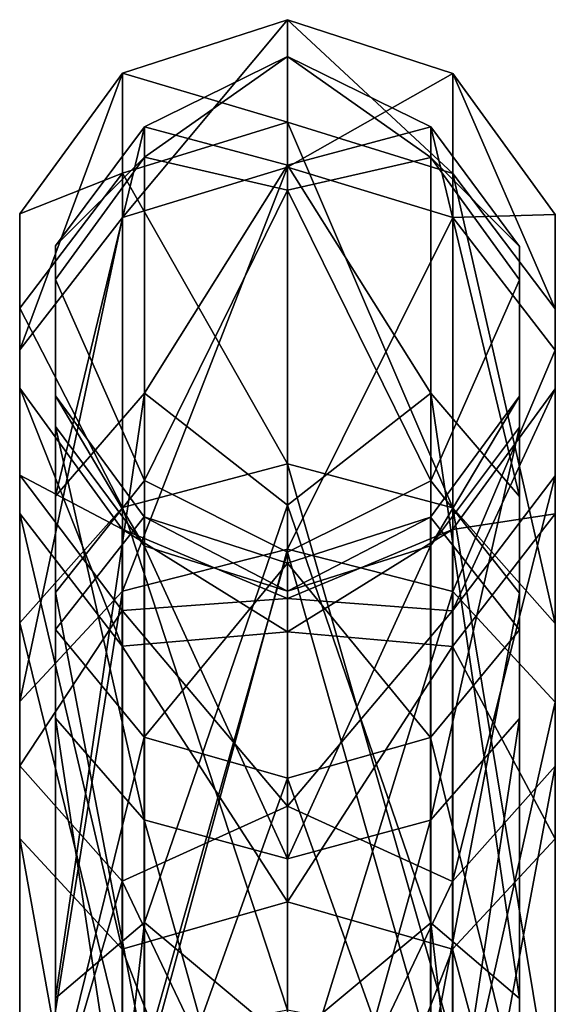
# Model space of a CAD drawing. Header units: millimetres. Extents: x -322 to 175, y 0 to 232.
# Tile 157 of 157: x -14 to 14, y 162 to 214. Entities that reach past the tile are written whole.
import ezdxf

# ---------------------------------------------------------------- set-up
doc = ezdxf.new("R2010")
doc.units = ezdxf.units.MM
doc.header["$LTSCALE"] = 65.185185
for name, color, linetype in [('1584', 7, 'CONTINUOUS'), ('1585', 7, 'CONTINUOUS'), ('1586', 7, 'CONTINUOUS'), ('1587', 7, 'CONTINUOUS')]:
    doc.layers.add(name, color=color, linetype=linetype)

msp = doc.modelspace()

# ---------------------------------------------------------------- linework, layer by layer
at = {"layer": '1584', "color": 7, "linetype": 'CONTINUOUS', "true_color": 0xe0f2ff}
for points in [[(7.641, 208.736, 98.039), (7.641, 207.114, 142.948), (0, 212.483, 118.119), (7.641, 208.736, 98.039)], [(0, 212.483, 118.119), (7.641, 207.114, 142.948), (0, 205.377, 158.273), (0, 212.483, 118.119)], [(0, 206.699, 77.752), (7.641, 208.736, 98.039), (0, 212.483, 118.119), (0, 206.699, 77.752)], [(7.641, 194.558, 55.396), (7.641, 208.736, 98.039), (0, 206.699, 77.752), (7.641, 194.558, 55.396)], [(7.641, 207.114, 142.948), (7.641, 208.736, 98.039), (12.366, 202.379, 99.568), (7.641, 207.114, 142.948)], [(7.641, 208.736, 98.039), (7.641, 194.558, 55.396), (12.366, 189.064, 58.916), (7.641, 208.736, 98.039)], [(12.366, 202.379, 99.568), (7.641, 208.736, 98.039), (12.366, 189.064, 58.916), (12.366, 202.379, 99.568)], [(7.641, 207.114, 142.948), (7.641, 189.897, 184.457), (0, 205.377, 158.273), (7.641, 207.114, 142.948)], [(7.641, 189.897, 184.457), (7.641, 207.114, 142.948), (12.366, 200.591, 142.307), (7.641, 189.897, 184.457)], [(12.366, 200.591, 142.307), (7.641, 207.114, 142.948), (12.366, 202.379, 99.568), (12.366, 200.591, 142.307)], [(0, 188.605, 41.208), (7.641, 194.558, 55.396), (0, 206.699, 77.752), (0, 188.605, 41.208)], [(0, 205.377, 158.273), (7.641, 189.897, 184.457), (0, 186.092, 194.204), (0, 205.377, 158.273)], [(12.366, 200.591, 142.307), (12.366, 202.379, 99.568), (12.359, 192.758, 140.481), (12.366, 200.591, 142.307)], [(12.366, 202.379, 99.568), (12.366, 189.064, 58.916), (12.359, 194.406, 100.617), (12.366, 202.379, 99.568)], [(12.359, 192.758, 140.481), (12.366, 202.379, 99.568), (12.359, 194.406, 100.617), (12.359, 192.758, 140.481)], [(12.366, 183.925, 181.704), (7.641, 189.897, 184.457), (12.366, 200.591, 142.307), (12.366, 183.925, 181.704)], [(12.366, 183.925, 181.704), (12.366, 200.591, 142.307), (12.359, 177.238, 177.236), (12.366, 183.925, 181.704)], [(12.359, 177.238, 177.236), (12.366, 200.591, 142.307), (12.359, 192.758, 140.481), (12.359, 177.238, 177.236)], [(7.641, 166.368, 20.399), (7.641, 194.558, 55.396), (0, 188.605, 41.208), (7.641, 166.368, 20.399)], [(7.641, 194.558, 55.396), (7.641, 166.368, 20.399), (12.366, 162.336, 25.517), (7.641, 194.558, 55.396)], [(12.366, 189.064, 58.916), (7.641, 194.558, 55.396), (12.366, 162.336, 25.517), (12.366, 189.064, 58.916)], [(12.359, 192.758, 140.481), (12.359, 194.406, 100.617), (7.621, 186.429, 139.005), (12.359, 192.758, 140.481)], [(12.359, 194.406, 100.617), (12.359, 181.971, 62.707), (7.621, 187.962, 101.466), (12.359, 194.406, 100.617)], [(7.621, 186.429, 139.005), (12.359, 194.406, 100.617), (7.621, 187.962, 101.466), (7.621, 186.429, 139.005)], [(12.359, 194.406, 100.617), (12.366, 189.064, 58.916), (12.359, 181.971, 62.707), (12.359, 194.406, 100.617)], [(12.359, 177.238, 177.236), (12.359, 192.758, 140.481), (7.621, 171.834, 173.625), (12.359, 177.238, 177.236)], [(7.621, 171.834, 173.625), (12.359, 192.758, 140.481), (7.621, 186.429, 139.005), (7.621, 171.834, 173.625)], [(7.641, 189.897, 184.457), (7.641, 159.256, 217.329), (0, 186.092, 194.204), (7.641, 189.897, 184.457)], [(7.641, 159.256, 217.329), (7.641, 189.897, 184.457), (12.366, 183.925, 181.704), (7.641, 159.256, 217.329)], [(12.366, 189.064, 58.916), (12.366, 162.336, 25.517), (12.359, 181.971, 62.707), (12.366, 189.064, 58.916)], [(0, 160.008, 12.137), (7.641, 166.368, 20.399), (0, 188.605, 41.208), (0, 160.008, 12.137)], [(7.621, 186.429, 139.005), (7.621, 187.962, 101.466), (0, 184.025, 138.444), (7.621, 186.429, 139.005)], [(7.621, 187.962, 101.466), (7.621, 176.239, 65.771), (0, 185.515, 101.788), (7.621, 187.962, 101.466)], [(0, 184.025, 138.444), (7.621, 187.962, 101.466), (0, 185.515, 101.788), (0, 184.025, 138.444)], [(7.621, 187.962, 101.466), (12.359, 181.971, 62.707), (7.621, 176.239, 65.771), (7.621, 187.962, 101.466)], [(7.621, 171.834, 173.625), (7.621, 186.429, 139.005), (0, 169.782, 172.253), (7.621, 171.834, 173.625)], [(0, 169.782, 172.253), (7.621, 186.429, 139.005), (0, 184.025, 138.444), (0, 169.782, 172.253)], [(0, 186.092, 194.204), (7.641, 159.256, 217.329), (0, 156.556, 222.32), (0, 186.092, 194.204)], [(0, 185.515, 101.788), (7.621, 176.239, 65.771), (0, 174.062, 66.934), (0, 185.515, 101.788)], [(12.366, 154.501, 212.753), (7.641, 159.256, 217.329), (12.366, 183.925, 181.704), (12.366, 154.501, 212.753)], [(12.366, 154.501, 212.753), (12.366, 183.925, 181.704), (12.359, 149.816, 206.216), (12.366, 154.501, 212.753)], [(12.359, 149.816, 206.216), (12.366, 183.925, 181.704), (12.359, 177.238, 177.236), (12.359, 149.816, 206.216)], [(12.359, 181.971, 62.707), (12.359, 157.033, 31.564), (7.621, 176.239, 65.771), (12.359, 181.971, 62.707)], [(12.359, 181.971, 62.707), (12.366, 162.336, 25.517), (12.359, 157.033, 31.564), (12.359, 181.971, 62.707)], [(12.359, 149.816, 206.216), (12.359, 177.238, 177.236), (7.621, 146.03, 200.933), (12.359, 149.816, 206.216)], [(7.621, 146.03, 200.933), (12.359, 177.238, 177.236), (7.621, 171.834, 173.625), (7.621, 146.03, 200.933)], [(7.621, 176.239, 65.771), (7.621, 152.748, 36.45), (0, 174.062, 66.934), (7.621, 176.239, 65.771)], [(7.621, 176.239, 65.771), (12.359, 157.033, 31.564), (7.621, 152.748, 36.45), (7.621, 176.239, 65.771)], [(0, 174.062, 66.934), (7.621, 152.748, 36.45), (0, 151.121, 38.306), (0, 174.062, 66.934)], [(7.621, 146.03, 200.933), (7.621, 171.834, 173.625), (0, 144.592, 198.926), (7.621, 146.03, 200.933)], [(0, 144.592, 198.926), (7.621, 171.834, 173.625), (0, 169.782, 172.253), (0, 144.592, 198.926)], [(7.641, 127.724, -2.536), (7.641, 166.368, 20.399), (0, 160.008, 12.137), (7.641, 127.724, -2.536)], [(7.641, 166.368, 20.399), (7.641, 127.724, -2.536), (12.366, 125.592, 3.614), (7.641, 166.368, 20.399)], [(12.366, 162.336, 25.517), (7.641, 166.368, 20.399), (12.366, 125.592, 3.614), (12.366, 162.336, 25.517)], [(12.366, 162.336, 25.517), (12.366, 125.592, 3.614), (12.359, 157.033, 31.564), (12.366, 162.336, 25.517)]]:
    msp.add_3dface(points, dxfattribs=at)
at = {"layer": '1585', "color": 7, "linetype": 'CONTINUOUS', "true_color": 0xe0f2ff}
for points in [[(0, 206.699, 77.752), (0, 212.483, 118.119), (-7.621, 208.75, 98.037), (0, 206.699, 77.752)], [(0, 212.483, 118.119), (0, 205.377, 158.273), (-7.621, 207.128, 142.951), (0, 212.483, 118.119)], [(0, 212.483, 118.119), (-7.621, 207.128, 142.951), (-7.621, 208.75, 98.037), (0, 212.483, 118.119)], [(-7.621, 208.75, 98.037), (-7.621, 207.128, 142.951), (-12.359, 202.402, 99.565), (-7.621, 208.75, 98.037)], [(-7.621, 194.57, 55.389), (-7.621, 208.75, 98.037), (-12.359, 189.084, 58.905), (-7.621, 194.57, 55.389)], [(-12.359, 189.084, 58.905), (-7.621, 208.75, 98.037), (-12.359, 202.402, 99.565), (-12.359, 189.084, 58.905)], [(0, 206.699, 77.752), (-7.621, 208.75, 98.037), (-7.621, 194.57, 55.389), (0, 206.699, 77.752)], [(-7.621, 207.128, 142.951), (-7.621, 189.909, 184.465), (-12.359, 200.613, 142.312), (-7.621, 207.128, 142.951)], [(-12.359, 202.402, 99.565), (-7.621, 207.128, 142.951), (-12.359, 200.613, 142.312), (-12.359, 202.402, 99.565)], [(0, 205.377, 158.273), (-7.621, 189.909, 184.465), (-7.621, 207.128, 142.951), (0, 205.377, 158.273)], [(0, 188.605, 41.208), (0, 206.699, 77.752), (-7.621, 194.57, 55.389), (0, 188.605, 41.208)], [(0, 205.377, 158.273), (0, 186.092, 194.204), (-7.621, 189.909, 184.465), (0, 205.377, 158.273)], [(-12.359, 189.084, 58.905), (-12.359, 202.402, 99.565), (-12.366, 194.429, 100.614), (-12.359, 189.084, 58.905)], [(-12.359, 202.402, 99.565), (-12.359, 200.613, 142.312), (-12.366, 192.781, 140.486), (-12.359, 202.402, 99.565)], [(-12.359, 202.402, 99.565), (-12.366, 192.781, 140.486), (-12.366, 194.429, 100.614), (-12.359, 202.402, 99.565)], [(-12.359, 200.613, 142.312), (-12.359, 183.945, 181.717), (-12.366, 177.258, 177.249), (-12.359, 200.613, 142.312)], [(-12.359, 200.613, 142.312), (-12.366, 177.258, 177.249), (-12.366, 192.781, 140.486), (-12.359, 200.613, 142.312)], [(-12.359, 200.613, 142.312), (-7.621, 189.909, 184.465), (-12.359, 183.945, 181.717), (-12.359, 200.613, 142.312)], [(-7.621, 166.378, 20.388), (-7.621, 194.57, 55.389), (-12.359, 162.351, 25.5), (-7.621, 166.378, 20.388)], [(-12.359, 162.351, 25.5), (-7.621, 194.57, 55.389), (-12.359, 189.084, 58.905), (-12.359, 162.351, 25.5)], [(0, 188.605, 41.208), (-7.621, 194.57, 55.389), (-7.621, 166.378, 20.388), (0, 188.605, 41.208)], [(-12.359, 189.084, 58.905), (-12.366, 194.429, 100.614), (-12.366, 181.992, 62.696), (-12.359, 189.084, 58.905)], [(-7.641, 186.443, 139.008), (-7.641, 187.976, 101.464), (-12.366, 194.429, 100.614), (-7.641, 186.443, 139.008)], [(-12.366, 192.781, 140.486), (-7.641, 186.443, 139.008), (-12.366, 194.429, 100.614), (-12.366, 192.781, 140.486)], [(-12.366, 194.429, 100.614), (-7.641, 187.976, 101.464), (-12.366, 181.992, 62.696), (-12.366, 194.429, 100.614)], [(-7.641, 171.846, 173.633), (-7.641, 186.443, 139.008), (-12.366, 192.781, 140.486), (-7.641, 171.846, 173.633)], [(-12.366, 177.258, 177.249), (-7.641, 171.846, 173.633), (-12.366, 192.781, 140.486), (-12.366, 177.258, 177.249)], [(-7.621, 189.909, 184.465), (-7.621, 159.265, 217.341), (-12.359, 183.945, 181.717), (-7.621, 189.909, 184.465)], [(0, 186.092, 194.204), (-7.621, 159.265, 217.341), (-7.621, 189.909, 184.465), (0, 186.092, 194.204)], [(-12.359, 162.351, 25.5), (-12.359, 189.084, 58.905), (-12.366, 181.992, 62.696), (-12.359, 162.351, 25.5)], [(0, 160.008, 12.137), (0, 188.605, 41.208), (-7.621, 166.378, 20.388), (0, 160.008, 12.137)], [(-7.641, 187.976, 101.464), (-7.641, 176.252, 65.764), (-12.366, 181.992, 62.696), (-7.641, 187.976, 101.464)], [(0, 184.025, 138.444), (0, 185.515, 101.788), (-7.641, 187.976, 101.464), (0, 184.025, 138.444)], [(-7.641, 186.443, 139.008), (0, 184.025, 138.444), (-7.641, 187.976, 101.464), (-7.641, 186.443, 139.008)], [(-7.641, 187.976, 101.464), (0, 185.515, 101.788), (-7.641, 176.252, 65.764), (-7.641, 187.976, 101.464)], [(0, 169.782, 172.253), (0, 184.025, 138.444), (-7.641, 186.443, 139.008), (0, 169.782, 172.253)], [(-7.641, 171.846, 173.633), (0, 169.782, 172.253), (-7.641, 186.443, 139.008), (-7.641, 171.846, 173.633)], [(0, 186.092, 194.204), (0, 156.556, 222.32), (-7.621, 159.265, 217.341), (0, 186.092, 194.204)], [(0, 185.515, 101.788), (0, 174.062, 66.934), (-7.641, 176.252, 65.764), (0, 185.515, 101.788)], [(-12.359, 183.945, 181.717), (-12.359, 154.514, 212.772), (-12.366, 149.83, 206.234), (-12.359, 183.945, 181.717)], [(-12.359, 183.945, 181.717), (-12.366, 149.83, 206.234), (-12.366, 177.258, 177.249), (-12.359, 183.945, 181.717)], [(-12.359, 183.945, 181.717), (-7.621, 159.265, 217.341), (-12.359, 154.514, 212.772), (-12.359, 183.945, 181.717)], [(-12.359, 162.351, 25.5), (-12.366, 181.992, 62.696), (-12.366, 157.049, 31.546), (-12.359, 162.351, 25.5)], [(-12.366, 181.992, 62.696), (-7.641, 176.252, 65.764), (-12.366, 157.049, 31.546), (-12.366, 181.992, 62.696)], [(-7.641, 146.039, 200.944), (-7.641, 171.846, 173.633), (-12.366, 177.258, 177.249), (-7.641, 146.039, 200.944)], [(-12.366, 149.83, 206.234), (-7.641, 146.039, 200.944), (-12.366, 177.258, 177.249), (-12.366, 149.83, 206.234)], [(-7.641, 176.252, 65.764), (-7.641, 152.758, 36.439), (-12.366, 157.049, 31.546), (-7.641, 176.252, 65.764)], [(-7.641, 176.252, 65.764), (0, 174.062, 66.934), (-7.641, 152.758, 36.439), (-7.641, 176.252, 65.764)], [(0, 174.062, 66.934), (0, 151.121, 38.306), (-7.641, 152.758, 36.439), (0, 174.062, 66.934)], [(0, 144.592, 198.926), (0, 169.782, 172.253), (-7.641, 171.846, 173.633), (0, 144.592, 198.926)], [(-7.641, 146.039, 200.944), (0, 144.592, 198.926), (-7.641, 171.846, 173.633), (-7.641, 146.039, 200.944)], [(-7.621, 127.729, -2.55), (-7.621, 166.378, 20.388), (-12.359, 125.6, 3.593), (-7.621, 127.729, -2.55)], [(-12.359, 125.6, 3.593), (-7.621, 166.378, 20.388), (-12.359, 162.351, 25.5), (-12.359, 125.6, 3.593)], [(0, 160.008, 12.137), (-7.621, 166.378, 20.388), (-7.621, 127.729, -2.55), (0, 160.008, 12.137)], [(-12.359, 125.6, 3.593), (-12.359, 162.351, 25.5), (-12.366, 157.049, 31.546), (-12.359, 125.6, 3.593)]]:
    msp.add_3dface(points, dxfattribs=at)
at = {"layer": '1586', "color": 7, "linetype": 'CONTINUOUS', "true_color": 0xe0f2ff}
for points in [[(0, 214.445, 119.81), (0, 208.997, 78.429), (-8.794, 211.598, 119.727), (0, 214.445, 119.81)], [(0, 206.6, 160.805), (0, 214.445, 119.81), (-8.794, 203.923, 159.831), (0, 206.6, 160.805)], [(-8.794, 203.923, 159.831), (0, 214.445, 119.81), (-8.794, 211.598, 119.727), (-8.794, 203.923, 159.831)], [(-8.794, 203.923, 159.831), (-8.794, 211.598, 119.727), (-14.26, 196.877, 157.266), (-8.794, 203.923, 159.831)], [(-8.794, 211.598, 119.727), (-8.794, 206.268, 79.246), (-14.26, 204.102, 119.509), (-8.794, 211.598, 119.727)], [(-14.26, 196.877, 157.266), (-8.794, 211.598, 119.727), (-14.26, 204.102, 119.509), (-14.26, 196.877, 157.266)], [(-8.794, 211.598, 119.727), (0, 208.997, 78.429), (-8.794, 206.268, 79.246), (-8.794, 211.598, 119.727)], [(0, 208.997, 78.429), (0, 190.809, 40.861), (-8.794, 206.268, 79.246), (0, 208.997, 78.429)], [(0, 186.258, 197.251), (0, 206.6, 160.805), (-8.794, 184.024, 195.484), (0, 186.258, 197.251)], [(-8.794, 184.024, 195.484), (0, 206.6, 160.805), (-8.794, 203.923, 159.831), (-8.794, 184.024, 195.484)], [(-8.794, 206.268, 79.246), (-8.794, 188.476, 42.495), (-14.26, 199.084, 81.396), (-8.794, 206.268, 79.246)], [(-14.26, 204.102, 119.509), (-8.794, 206.268, 79.246), (-14.26, 199.084, 81.396), (-14.26, 204.102, 119.509)], [(-8.794, 206.268, 79.246), (0, 190.809, 40.861), (-8.794, 188.476, 42.495), (-8.794, 206.268, 79.246)], [(-14.26, 196.877, 157.266), (-14.26, 204.102, 119.509), (-14.269, 188.157, 154.092), (-14.26, 196.877, 157.266)], [(-14.26, 204.102, 119.509), (-14.26, 199.084, 81.396), (-14.269, 194.827, 119.239), (-14.26, 204.102, 119.509)], [(-14.269, 188.157, 154.092), (-14.26, 204.102, 119.509), (-14.269, 194.827, 119.239), (-14.269, 188.157, 154.092)], [(-8.794, 184.024, 195.484), (-8.794, 203.923, 159.831), (-14.26, 178.142, 190.833), (-8.794, 184.024, 195.484)], [(-14.26, 178.142, 190.833), (-8.794, 203.923, 159.831), (-14.26, 196.877, 157.266), (-14.26, 178.142, 190.833)], [(-14.26, 199.084, 81.396), (-14.26, 182.333, 46.796), (-14.269, 190.195, 84.058), (-14.26, 199.084, 81.396)], [(-14.269, 194.827, 119.239), (-14.26, 199.084, 81.396), (-14.269, 190.195, 84.058), (-14.269, 194.827, 119.239)], [(-14.26, 199.084, 81.396), (-8.794, 188.476, 42.495), (-14.26, 182.333, 46.796), (-14.26, 199.084, 81.396)], [(-14.26, 178.142, 190.833), (-14.26, 196.877, 157.266), (-14.269, 170.863, 185.078), (-14.26, 178.142, 190.833)], [(-14.269, 170.863, 185.078), (-14.26, 196.877, 157.266), (-14.269, 188.157, 154.092), (-14.269, 170.863, 185.078)], [(-14.269, 188.157, 154.092), (-14.269, 194.827, 119.239), (-8.817, 181.101, 151.524), (-14.269, 188.157, 154.092)], [(-14.269, 194.827, 119.239), (-14.269, 190.195, 84.058), (-8.817, 187.321, 119.021), (-14.269, 194.827, 119.239)], [(-8.817, 181.101, 151.524), (-14.269, 194.827, 119.239), (-8.817, 187.321, 119.021), (-8.817, 181.101, 151.524)], [(0, 190.809, 40.861), (0, 161.728, 10.922), (-8.794, 188.476, 42.495), (0, 190.809, 40.861)], [(-14.269, 190.195, 84.058), (-14.26, 182.333, 46.796), (-14.269, 174.732, 52.119), (-14.269, 190.195, 84.058)], [(-14.269, 190.195, 84.058), (-14.269, 174.732, 52.119), (-8.817, 183.001, 86.211), (-14.269, 190.195, 84.058)], [(-8.817, 187.321, 119.021), (-14.269, 190.195, 84.058), (-8.817, 183.001, 86.211), (-8.817, 187.321, 119.021)], [(-8.794, 188.476, 42.495), (-8.794, 160.027, 13.206), (-14.26, 182.333, 46.796), (-8.794, 188.476, 42.495)], [(-8.794, 188.476, 42.495), (0, 161.728, 10.922), (-8.794, 160.027, 13.206), (-8.794, 188.476, 42.495)], [(-14.269, 170.863, 185.078), (-14.269, 188.157, 154.092), (-8.817, 164.973, 180.421), (-14.269, 170.863, 185.078)], [(-8.817, 164.973, 180.421), (-14.269, 188.157, 154.092), (-8.817, 181.101, 151.524), (-8.817, 164.973, 180.421)], [(-8.817, 181.101, 151.524), (-8.817, 187.321, 119.021), (0, 181.862, 138.935), (-8.817, 181.101, 151.524)], [(-8.817, 187.321, 119.021), (-8.817, 183.001, 86.211), (0, 183.636, 102.817), (-8.817, 187.321, 119.021)], [(0, 181.862, 138.935), (-8.817, 187.321, 119.021), (0, 183.636, 102.817), (0, 181.862, 138.935)], [(0, 155.486, 225.449), (0, 186.258, 197.251), (-8.794, 153.921, 223.069), (0, 155.486, 225.449)], [(-8.794, 153.921, 223.069), (0, 186.258, 197.251), (-8.794, 184.024, 195.484), (-8.794, 153.921, 223.069)], [(-8.794, 153.921, 223.069), (-8.794, 184.024, 195.484), (-14.26, 149.8, 216.804), (-8.794, 153.921, 223.069)], [(-14.26, 149.8, 216.804), (-8.794, 184.024, 195.484), (-14.26, 178.142, 190.833), (-14.26, 149.8, 216.804)], [(0, 183.636, 102.817), (-8.817, 183.001, 86.211), (0, 172.574, 68.389), (0, 183.636, 102.817)], [(-8.817, 183.001, 86.211), (-14.269, 174.732, 52.119), (-8.817, 168.581, 56.426), (-8.817, 183.001, 86.211)], [(-8.817, 183.001, 86.211), (-8.817, 168.581, 56.426), (0, 172.574, 68.389), (-8.817, 183.001, 86.211)], [(-14.26, 182.333, 46.796), (-14.26, 155.549, 19.221), (-14.269, 174.732, 52.119), (-14.26, 182.333, 46.796)], [(-14.26, 182.333, 46.796), (-8.794, 160.027, 13.206), (-14.26, 155.549, 19.221), (-14.26, 182.333, 46.796)], [(0, 167.478, 172.113), (-8.817, 181.101, 151.524), (0, 181.862, 138.935), (0, 167.478, 172.113)], [(-8.817, 164.973, 180.421), (-8.817, 181.101, 151.524), (0, 167.478, 172.113), (-8.817, 164.973, 180.421)], [(-14.26, 149.8, 216.804), (-14.26, 178.142, 190.833), (-14.269, 144.701, 209.051), (-14.26, 149.8, 216.804)], [(-14.269, 144.701, 209.051), (-14.26, 178.142, 190.833), (-14.269, 170.863, 185.078), (-14.269, 144.701, 209.051)], [(-14.269, 174.732, 52.119), (-14.26, 155.549, 19.221), (-14.269, 150.008, 26.665), (-14.269, 174.732, 52.119)], [(-14.269, 174.732, 52.119), (-14.269, 150.008, 26.665), (-8.817, 168.581, 56.426), (-14.269, 174.732, 52.119)], [(0, 172.574, 68.389), (-8.817, 168.581, 56.426), (0, 150.094, 40.064), (0, 172.574, 68.389)], [(-14.269, 144.701, 209.051), (-14.269, 170.863, 185.078), (-8.817, 140.575, 202.778), (-14.269, 144.701, 209.051)], [(-8.817, 140.575, 202.778), (-14.269, 170.863, 185.078), (-8.817, 164.973, 180.421), (-8.817, 140.575, 202.778)], [(-8.817, 168.581, 56.426), (-14.269, 150.008, 26.665), (-8.817, 145.524, 32.688), (-8.817, 168.581, 56.426)], [(-8.817, 168.581, 56.426), (-8.817, 145.524, 32.688), (0, 150.094, 40.064), (-8.817, 168.581, 56.426)], [(0, 142.33, 198.098), (-8.817, 164.973, 180.421), (0, 167.478, 172.113), (0, 142.33, 198.098)], [(-8.817, 140.575, 202.778), (-8.817, 164.973, 180.421), (0, 142.33, 198.098), (-8.817, 140.575, 202.778)]]:
    msp.add_3dface(points, dxfattribs=at)
at = {"layer": '1587', "color": 7, "linetype": 'CONTINUOUS', "true_color": 0xe0f2ff}
for points in [[(0, 208.997, 78.429), (0, 214.445, 119.81), (8.817, 206.252, 79.25), (0, 208.997, 78.429)], [(0, 214.445, 119.81), (0, 206.6, 160.805), (8.817, 211.581, 119.727), (0, 214.445, 119.81)], [(0, 214.445, 119.81), (8.817, 211.581, 119.727), (8.817, 206.252, 79.25), (0, 214.445, 119.81)], [(0, 206.6, 160.805), (8.817, 203.908, 159.825), (8.817, 211.581, 119.727), (0, 206.6, 160.805)], [(14.269, 204.075, 119.508), (14.269, 199.059, 81.404), (8.817, 211.581, 119.727), (14.269, 204.075, 119.508)], [(8.817, 203.908, 159.825), (14.269, 204.075, 119.508), (8.817, 211.581, 119.727), (8.817, 203.908, 159.825)], [(8.817, 211.581, 119.727), (14.269, 199.059, 81.404), (8.817, 206.252, 79.25), (8.817, 211.581, 119.727)], [(0, 190.809, 40.861), (0, 208.997, 78.429), (8.817, 188.462, 42.505), (0, 190.809, 40.861)], [(0, 208.997, 78.429), (8.817, 206.252, 79.25), (8.817, 188.462, 42.505), (0, 208.997, 78.429)], [(0, 206.6, 160.805), (0, 186.258, 197.251), (8.817, 203.908, 159.825), (0, 206.6, 160.805)], [(14.269, 199.059, 81.404), (14.269, 182.311, 46.812), (8.817, 206.252, 79.25), (14.269, 199.059, 81.404)], [(8.817, 206.252, 79.25), (14.269, 182.311, 46.812), (8.817, 188.462, 42.505), (8.817, 206.252, 79.25)], [(0, 186.258, 197.251), (8.817, 184.011, 195.474), (8.817, 203.908, 159.825), (0, 186.258, 197.251)], [(14.269, 196.852, 157.257), (14.269, 204.075, 119.508), (8.817, 203.908, 159.825), (14.269, 196.852, 157.257)], [(8.817, 184.011, 195.474), (14.269, 196.852, 157.257), (8.817, 203.908, 159.825), (8.817, 184.011, 195.474)], [(14.26, 194.8, 119.238), (14.26, 190.169, 84.065), (14.269, 204.075, 119.508), (14.26, 194.8, 119.238)], [(14.269, 196.852, 157.257), (14.26, 194.8, 119.238), (14.269, 204.075, 119.508), (14.269, 196.852, 157.257)], [(14.269, 204.075, 119.508), (14.26, 190.169, 84.065), (14.269, 199.059, 81.404), (14.269, 204.075, 119.508)], [(14.26, 190.169, 84.065), (14.26, 174.71, 52.134), (14.269, 199.059, 81.404), (14.26, 190.169, 84.065)], [(14.269, 199.059, 81.404), (14.26, 174.71, 52.134), (14.269, 182.311, 46.812), (14.269, 199.059, 81.404)], [(14.269, 178.121, 190.817), (14.269, 196.852, 157.257), (8.817, 184.011, 195.474), (14.269, 178.121, 190.817)], [(14.26, 188.132, 154.083), (14.26, 194.8, 119.238), (14.269, 196.852, 157.257), (14.26, 188.132, 154.083)], [(14.269, 178.121, 190.817), (14.26, 188.132, 154.083), (14.269, 196.852, 157.257), (14.269, 178.121, 190.817)], [(8.794, 187.304, 119.02), (8.794, 182.985, 86.216), (14.26, 194.8, 119.238), (8.794, 187.304, 119.02)], [(14.26, 188.132, 154.083), (8.794, 187.304, 119.02), (14.26, 194.8, 119.238), (14.26, 188.132, 154.083)], [(14.26, 194.8, 119.238), (8.794, 182.985, 86.216), (14.26, 190.169, 84.065), (14.26, 194.8, 119.238)], [(0, 161.728, 10.922), (0, 190.809, 40.861), (8.817, 160.017, 13.22), (0, 161.728, 10.922)], [(0, 190.809, 40.861), (8.817, 188.462, 42.505), (8.817, 160.017, 13.22), (0, 190.809, 40.861)], [(8.794, 182.985, 86.216), (8.794, 168.567, 56.435), (14.26, 190.169, 84.065), (8.794, 182.985, 86.216)], [(14.26, 190.169, 84.065), (8.794, 168.567, 56.435), (14.26, 174.71, 52.134), (14.26, 190.169, 84.065)], [(14.269, 182.311, 46.812), (14.269, 155.533, 19.243), (8.817, 188.462, 42.505), (14.269, 182.311, 46.812)], [(8.817, 188.462, 42.505), (14.269, 155.533, 19.243), (8.817, 160.017, 13.22), (8.817, 188.462, 42.505)], [(8.794, 181.085, 151.518), (8.794, 187.304, 119.02), (14.26, 188.132, 154.083), (8.794, 181.085, 151.518)], [(14.26, 170.842, 185.061), (8.794, 181.085, 151.518), (14.26, 188.132, 154.083), (14.26, 170.842, 185.061)], [(14.26, 170.842, 185.061), (14.26, 188.132, 154.083), (14.269, 178.121, 190.817), (14.26, 170.842, 185.061)], [(0, 181.862, 138.935), (0, 183.636, 102.817), (8.794, 187.304, 119.02), (0, 181.862, 138.935)], [(8.794, 181.085, 151.518), (0, 181.862, 138.935), (8.794, 187.304, 119.02), (8.794, 181.085, 151.518)], [(8.794, 187.304, 119.02), (0, 183.636, 102.817), (8.794, 182.985, 86.216), (8.794, 187.304, 119.02)], [(0, 186.258, 197.251), (0, 155.486, 225.449), (8.817, 184.011, 195.474), (0, 186.258, 197.251)], [(0, 155.486, 225.449), (8.817, 153.911, 223.055), (8.817, 184.011, 195.474), (0, 155.486, 225.449)], [(8.817, 153.911, 223.055), (14.269, 178.121, 190.817), (8.817, 184.011, 195.474), (8.817, 153.911, 223.055)], [(0, 183.636, 102.817), (0, 172.574, 68.389), (8.794, 182.985, 86.216), (0, 183.636, 102.817)], [(8.794, 182.985, 86.216), (0, 172.574, 68.389), (8.794, 168.567, 56.435), (8.794, 182.985, 86.216)], [(14.26, 174.71, 52.134), (14.26, 149.992, 26.686), (14.269, 182.311, 46.812), (14.26, 174.71, 52.134)], [(14.269, 182.311, 46.812), (14.26, 149.992, 26.686), (14.269, 155.533, 19.243), (14.269, 182.311, 46.812)], [(0, 167.478, 172.113), (0, 181.862, 138.935), (8.794, 181.085, 151.518), (0, 167.478, 172.113)], [(8.794, 164.96, 180.41), (0, 167.478, 172.113), (8.794, 181.085, 151.518), (8.794, 164.96, 180.41)], [(8.794, 164.96, 180.41), (8.794, 181.085, 151.518), (14.26, 170.842, 185.061), (8.794, 164.96, 180.41)], [(14.269, 149.785, 216.782), (14.269, 178.121, 190.817), (8.817, 153.911, 223.055), (14.269, 149.785, 216.782)], [(14.269, 149.785, 216.782), (14.26, 170.842, 185.061), (14.269, 178.121, 190.817), (14.269, 149.785, 216.782)], [(8.794, 168.567, 56.435), (8.794, 145.514, 32.701), (14.26, 174.71, 52.134), (8.794, 168.567, 56.435)], [(14.26, 174.71, 52.134), (8.794, 145.514, 32.701), (14.26, 149.992, 26.686), (14.26, 174.71, 52.134)], [(0, 172.574, 68.389), (0, 150.094, 40.064), (8.794, 168.567, 56.435), (0, 172.574, 68.389)], [(14.26, 144.686, 209.029), (8.794, 164.96, 180.41), (14.26, 170.842, 185.061), (14.26, 144.686, 209.029)], [(14.26, 144.686, 209.029), (14.26, 170.842, 185.061), (14.269, 149.785, 216.782), (14.26, 144.686, 209.029)], [(8.794, 168.567, 56.435), (0, 150.094, 40.064), (8.794, 145.514, 32.701), (8.794, 168.567, 56.435)], [(0, 142.33, 198.098), (0, 167.478, 172.113), (8.794, 164.96, 180.41), (0, 142.33, 198.098)], [(8.794, 140.565, 202.764), (0, 142.33, 198.098), (8.794, 164.96, 180.41), (8.794, 140.565, 202.764)], [(8.794, 140.565, 202.764), (8.794, 164.96, 180.41), (14.26, 144.686, 209.029), (8.794, 140.565, 202.764)]]:
    msp.add_3dface(points, dxfattribs=at)

doc.saveas('drawing.dxf')
